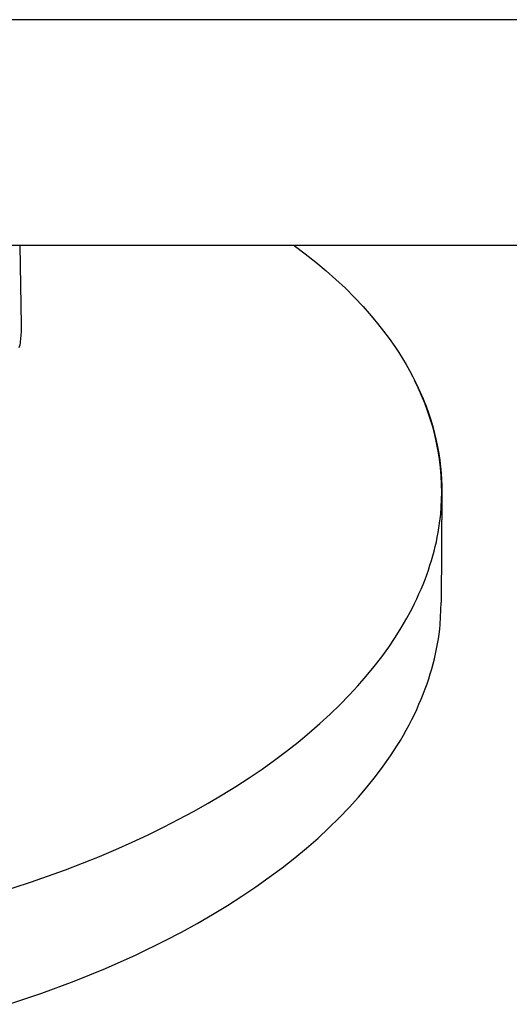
# Model space of a CAD drawing. Header units: millimetres. Extents: x 2489 to 5060, y -11490 to -9826.
# Tile 20 of 25: x 4552 to 4628, y -10405 to -10253. Entities that reach past the tile are written whole.
import ezdxf

# ---------------------------------------------------------------- set-up
doc = ezdxf.new("R2010")
doc.units = ezdxf.units.MM
doc.layers.add('Make2D$Visible$Curvas', color=7, linetype='Continuous')

msp = doc.modelspace()

# ---------------------------------------------------------------- linework, layer by layer
at = {"layer": 'Make2D$Visible$Curvas', "color": 8, "lineweight": -3, "true_color": 0x7f7f7f}
for p, q in [((5032.75, -10252.81), (4549.96, -10252.81)), ((5059.89, -10287.69), (4518.44, -10287.69))]:
    msp.add_line(p, q, dxfattribs=at)
at = {"layer": 'Make2D$Visible$Curvas', "color": 254, "lineweight": -3, "true_color": 0xcad1ee}
for p, q in [((4552.2, -10287.69), (4552.44, -10299.95)), ((4594.53, -10287.69), (4594.53, -10287.69)), ((4594.64, -10287.69), (4596.34, -10288.96)), ((4596.34, -10288.96), (4597.97, -10290.26)), ((4597.97, -10290.26), (4599.55, -10291.58)), ((4599.55, -10291.58), (4601.07, -10292.93)), ((4601.07, -10292.93), (4602.53, -10294.3)), ((4602.53, -10294.3), (4603.93, -10295.7)), ((4603.93, -10295.7), (4605.27, -10297.12)), ((4605.27, -10297.12), (4606.54, -10298.56)), ((4606.54, -10298.56), (4607.51, -10299.72)), ((4552.44, -10300.48), (4552.42, -10301.01)), ((4552.44, -10299.95), (4552.44, -10300.48)), ((4607.51, -10299.72), (4608.43, -10300.9)), ((4608.43, -10300.9), (4609.32, -10302.08)), ((4552.35, -10302.07), (4552.28, -10302.6)), ((4552.39, -10301.54), (4552.35, -10302.07)), ((4552.42, -10301.01), (4552.39, -10301.54)), ((4609.32, -10302.08), (4610.16, -10303.29)), ((4552.14, -10303.45), (4552.2, -10303.12)), ((4552.28, -10302.6), (4552.2, -10303.12)), ((4610.16, -10303.29), (4610.78, -10304.23)), ((4610.78, -10304.23), (4611.36, -10305.15)), ((4611.36, -10305.15), (4611.92, -10306.08)), ((4611.92, -10306.08), (4612.45, -10307.01)), ((4612.45, -10307.01), (4612.95, -10307.96)), ((4612.95, -10307.96), (4613.52, -10309.09)), ((4613.76, -10309.7), (4613.19, -10308.55)), ((4613.76, -10309.7), (4613.19, -10308.55)), ((4613.52, -10309.09), (4614.05, -10310.23)), ((4614.3, -10310.87), (4613.76, -10309.7)), ((4614.3, -10310.87), (4613.76, -10309.7)), ((4614.05, -10310.23), (4614.54, -10311.37)), ((4614.79, -10312.05), (4614.3, -10310.87)), ((4614.79, -10312.05), (4614.3, -10310.87)), ((4614.54, -10311.37), (4615, -10312.53)), ((4615.24, -10313.25), (4614.79, -10312.05)), ((4615.24, -10313.25), (4614.79, -10312.05)), ((4615, -10312.53), (4615.37, -10313.55)), ((4615.66, -10314.47), (4615.24, -10313.25)), ((4615.66, -10314.47), (4615.24, -10313.25)), ((4615.37, -10313.55), (4615.72, -10314.6)), ((4616.03, -10315.69), (4615.66, -10314.47)), ((4616.03, -10315.69), (4615.66, -10314.47)), ((4615.72, -10314.6), (4616.03, -10315.66)), ((4616.03, -10315.66), (4616.32, -10316.72)), ((4616.35, -10316.93), (4616.03, -10315.69)), ((4616.35, -10316.93), (4616.03, -10315.69)), ((4616.32, -10316.72), (4616.57, -10317.79)), ((4616.64, -10318.19), (4616.35, -10316.93)), ((4616.64, -10318.19), (4616.35, -10316.93)), ((4616.57, -10317.79), (4616.78, -10318.81)), ((4616.88, -10319.45), (4616.64, -10318.19)), ((4616.88, -10319.45), (4616.64, -10318.19)), ((4616.78, -10318.81), (4616.96, -10319.82)), ((4617.08, -10320.71), (4616.88, -10319.45)), ((4617.08, -10320.71), (4616.88, -10319.45)), ((4616.96, -10319.82), (4617.11, -10320.84)), ((4617.23, -10321.99), (4617.08, -10320.71)), ((4617.23, -10321.99), (4617.08, -10320.71)), ((4617.11, -10320.84), (4617.24, -10321.87)), ((4617.35, -10323.27), (4617.23, -10321.99)), ((4617.35, -10323.27), (4617.23, -10321.99)), ((4617.24, -10321.87), (4617.33, -10322.85)), ((4617.33, -10322.85), (4617.39, -10323.84)), ((4617.41, -10324.55), (4617.35, -10323.27)), ((4617.41, -10324.55), (4617.35, -10323.27)), ((4617.39, -10323.84), (4617.43, -10324.84)), ((4617.44, -10325.83), (4617.41, -10324.55)), ((4617.44, -10325.83), (4617.41, -10324.55)), ((4617.43, -10324.84), (4617.44, -10325.83)), ((4617.26, -10329.21), (4617.44, -10325.83)), ((4617.26, -10329.21), (4617.44, -10325.83)), ((4617.44, -10325.83), (4617.36, -10342.82)), ((4617.19, -10329.91), (4617.26, -10329.21)), ((4616.87, -10332.04), (4616.99, -10331.32)), ((4616.99, -10331.32), (4617.09, -10330.61)), ((4617.09, -10330.61), (4617.19, -10329.91)), ((4616.59, -10333.47), (4616.74, -10332.75)), ((4616.74, -10332.75), (4616.87, -10332.04)), ((4616.24, -10334.91), (4616.42, -10334.19)), ((4616.42, -10334.19), (4616.59, -10333.47)), ((4615.84, -10336.37), (4616.05, -10335.64)), ((4616.05, -10335.64), (4616.24, -10334.91)), ((4615.37, -10337.83), (4615.61, -10337.1)), ((4615.61, -10337.1), (4615.84, -10336.37)), ((4614.84, -10339.3), (4615.11, -10338.56)), ((4615.11, -10338.56), (4615.37, -10337.83)), ((4614.24, -10340.78), (4614.54, -10340.04)), ((4614.54, -10340.04), (4614.84, -10339.3)), ((4613.57, -10342.26), (4613.91, -10341.52)), ((4613.91, -10341.52), (4614.24, -10340.78)), ((4612.84, -10343.75), (4613.22, -10343.01)), ((4613.22, -10343.01), (4613.57, -10342.26)), ((4617.19, -10346.24), (4617.36, -10342.82)), ((4612.04, -10345.25), (4612.84, -10343.75)), ((4611.17, -10346.74), (4612.04, -10345.25)), ((4617.11, -10346.98), (4617.19, -10346.24)), ((4610.23, -10348.24), (4611.17, -10346.74)), ((4616.9, -10348.48), (4617.01, -10347.73)), ((4617.01, -10347.73), (4617.11, -10346.98)), ((4609.23, -10349.74), (4610.23, -10348.24)), ((4616.63, -10350), (4616.77, -10349.24)), ((4616.77, -10349.24), (4616.9, -10348.48)), ((4608.15, -10351.23), (4609.23, -10349.74)), ((4616.29, -10351.53), (4616.47, -10350.76)), ((4616.47, -10350.76), (4616.63, -10350)), ((4607, -10352.72), (4608.15, -10351.23)), ((4615.89, -10353.07), (4616.1, -10352.3)), ((4616.1, -10352.3), (4616.29, -10351.53)), ((4605.77, -10354.21), (4607, -10352.72)), ((4615.41, -10354.63), (4615.66, -10353.85)), ((4615.66, -10353.85), (4615.89, -10353.07)), ((4603.11, -10357.18), (4604.48, -10355.7)), ((4604.48, -10355.7), (4605.77, -10354.21)), ((4614.87, -10356.2), (4615.15, -10355.41)), ((4615.15, -10355.41), (4615.41, -10354.63)), ((4601.68, -10358.65), (4603.11, -10357.18)), ((4614.25, -10357.77), (4614.57, -10356.98)), ((4614.57, -10356.98), (4614.87, -10356.2)), ((4600.17, -10360.11), (4601.68, -10358.65)), ((4613.56, -10359.35), (4613.91, -10358.56)), ((4613.91, -10358.56), (4614.25, -10357.77)), ((4598.59, -10361.55), (4600.17, -10360.11)), ((4612.79, -10360.94), (4613.19, -10360.15)), ((4613.19, -10360.15), (4613.56, -10359.35)), ((4596.94, -10362.99), (4598.59, -10361.55)), ((4611.95, -10362.54), (4612.38, -10361.74)), ((4612.38, -10361.74), (4612.79, -10360.94)), ((4595.22, -10364.41), (4596.94, -10362.99)), ((4611.5, -10363.34), (4611.95, -10362.54)), ((4593.43, -10365.82), (4595.22, -10364.41)), ((4610.54, -10364.94), (4611.03, -10364.14)), ((4611.03, -10364.14), (4611.5, -10363.34)), ((4591.58, -10367.21), (4593.43, -10365.82)), ((4609.51, -10366.54), (4610.54, -10364.94)), ((4589.66, -10368.58), (4591.58, -10367.21)), ((4608.39, -10368.14), (4609.51, -10366.54)), ((4587.67, -10369.93), (4589.66, -10368.58)), ((4607.19, -10369.74), (4608.39, -10368.14)), ((4585.61, -10371.26), (4587.67, -10369.93)), ((4605.91, -10371.34), (4607.19, -10369.74)), ((4583.5, -10372.57), (4585.61, -10371.26)), ((4604.56, -10372.94), (4605.91, -10371.34)), ((4579.08, -10375.11), (4581.32, -10373.85)), ((4581.32, -10373.85), (4583.5, -10372.57)), ((4603.12, -10374.52), (4604.56, -10372.94)), ((4576.79, -10376.34), (4579.08, -10375.11)), ((4601.59, -10376.1), (4603.12, -10374.52)), ((4574.44, -10377.55), (4576.79, -10376.34)), ((4599.99, -10377.67), (4601.59, -10376.1)), ((4572.03, -10378.72), (4574.44, -10377.55)), ((4598.31, -10379.23), (4599.99, -10377.67)), ((4567.07, -10380.98), (4569.58, -10379.87)), ((4569.58, -10379.87), (4572.03, -10378.72)), ((4596.54, -10380.77), (4598.31, -10379.23)), ((4564.52, -10382.06), (4567.07, -10380.98)), ((4594.7, -10382.3), (4596.54, -10380.77)), ((4559.28, -10384.13), (4564.52, -10382.06)), ((4592.78, -10383.81), (4594.7, -10382.3)), ((4553.89, -10386.05), (4559.28, -10384.13)), ((4590.77, -10385.3), (4592.78, -10383.81)), ((4548.36, -10387.83), (4553.89, -10386.05)), ((4588.7, -10386.77), (4590.77, -10385.3)), ((4586.54, -10388.22), (4588.7, -10386.77)), ((4584.32, -10389.65), (4586.54, -10388.22)), ((4582.02, -10391.04), (4584.32, -10389.65)), ((4579.64, -10392.41), (4582.02, -10391.04)), ((4577.21, -10393.75), (4579.64, -10392.41)), ((4570.18, -10397.27), (4574.7, -10395.06)), ((4574.7, -10395.06), (4577.21, -10393.75)), ((4565.48, -10399.36), (4570.18, -10397.27)), ((4560.63, -10401.34), (4565.48, -10399.36)), ((4555.64, -10403.19), (4560.63, -10401.34)), ((4550.52, -10404.92), (4555.64, -10403.19))]:
    msp.add_line(p, q, dxfattribs=at)

doc.saveas('drawing.dxf')
